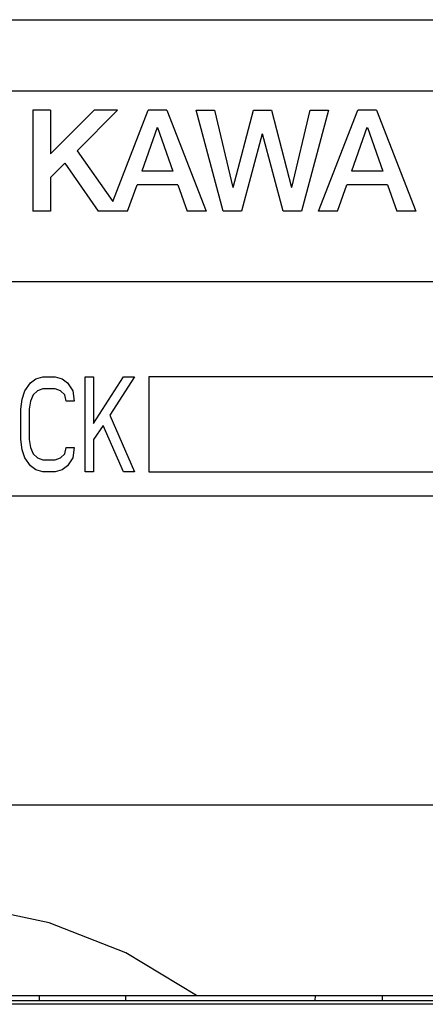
# Model space of a CAD drawing. Extents: x 147 to 2026, y 157 to 1386.
# Tile 21 of 30: x 1270 to 1278, y 995 to 1016. Entities that reach past the tile are written whole.
import ezdxf

# ---------------------------------------------------------------- set-up
doc = ezdxf.new("R2010")
doc.units = 0
doc.header["$LTSCALE"] = 115.5
doc.layers.add('ALL_CURVE', color=7, linetype='CONTINUOUS')
doc.layers.add('ALL_FEATURES', color=7, linetype='CONTINUOUS')

msp = doc.modelspace()

# ---------------------------------------------------------------- linework, layer by layer
at = {"layer": 'ALL_CURVE', "color": 4, "linetype": 'CONTINUOUS'}
for p, q in [((1297.5, 1014.5), (1260.5, 1014.5)), ((1260.5, 1010.5), (1278.5, 1010.5)), ((1270.016, 1008.372), (1270.131, 1008.457)), ((1270.131, 1008.457), (1270.275, 1008.5)), ((1270.275, 1008.5), (1270.534, 1008.5)), ((1270.534, 1008.5), (1270.678, 1008.457)), ((1270.678, 1008.457), (1270.793, 1008.372)), ((1271.166, 1006.5), (1271.166, 1008.5)), ((1271.166, 1008.5), (1271.339, 1008.5)), ((1271.339, 1007.521), (1271.971, 1008.5)), ((1271.339, 1008.5), (1271.339, 1007.521)), ((1272.201, 1008.5), (1271.684, 1007.691)), ((1271.971, 1008.5), (1272.201, 1008.5)), ((1272.5, 1008.5), (1272.5, 1006.5)), ((1278.5, 1008.5), (1272.5, 1008.5)), ((1269.901, 1008.202), (1270.016, 1008.372)), ((1270.275, 1008.245), (1270.16, 1008.202)), ((1270.534, 1008.245), (1270.275, 1008.245)), ((1270.649, 1008.202), (1270.534, 1008.245)), ((1270.793, 1008.372), (1270.907, 1008.202)), ((1269.815, 1007.819), (1269.844, 1008.032)), ((1269.844, 1008.032), (1269.901, 1008.202)), ((1270.074, 1008.117), (1270.016, 1007.989)), ((1270.16, 1008.202), (1270.074, 1008.117)), ((1270.735, 1008.117), (1270.649, 1008.202)), ((1270.764, 1007.989), (1270.735, 1008.117)), ((1270.907, 1008.202), (1270.936, 1007.989)), ((1269.815, 1007.181), (1269.815, 1007.819)), ((1270.016, 1007.989), (1269.987, 1007.819)), ((1269.987, 1007.819), (1269.987, 1007.181)), ((1270.936, 1007.989), (1270.764, 1007.989)), ((1271.684, 1007.691), (1272.201, 1006.5)), ((1271.54, 1007.479), (1271.339, 1007.181)), ((1271.971, 1006.5), (1271.54, 1007.479)), ((1269.844, 1006.968), (1269.815, 1007.181)), ((1269.987, 1007.181), (1270.016, 1007.011)), ((1270.016, 1007.011), (1270.074, 1006.883)), ((1270.735, 1006.883), (1270.764, 1007.011)), ((1270.764, 1007.011), (1270.936, 1007.011)), ((1270.936, 1007.011), (1270.907, 1006.798)), ((1271.339, 1007.181), (1271.339, 1006.5)), ((1269.901, 1006.798), (1269.844, 1006.968)), ((1270.016, 1006.628), (1269.901, 1006.798)), ((1270.074, 1006.883), (1270.16, 1006.798)), ((1270.16, 1006.798), (1270.275, 1006.755)), ((1270.534, 1006.755), (1270.649, 1006.798)), ((1270.649, 1006.798), (1270.735, 1006.883)), ((1270.907, 1006.798), (1270.793, 1006.628)), ((1270.131, 1006.543), (1270.016, 1006.628)), ((1270.275, 1006.755), (1270.534, 1006.755)), ((1270.793, 1006.628), (1270.678, 1006.543)), ((1270.275, 1006.5), (1270.131, 1006.543)), ((1270.534, 1006.5), (1270.275, 1006.5)), ((1270.678, 1006.543), (1270.534, 1006.5)), ((1271.339, 1006.5), (1271.166, 1006.5)), ((1272.201, 1006.5), (1271.971, 1006.5)), ((1272.5, 1006.5), (1278.5, 1006.5)), ((1260.5, 1006), (1278.5, 1006)), ((1278.5, 999.5), (1260.5, 999.5))]:
    msp.add_line(p, q, dxfattribs=at)
at = {"layer": 'ALL_FEATURES', "color": 7, "linetype": 'CONTINUOUS'}
for p, q in [((1244.3, 1016), (1298, 1016)), ((1270.067, 1014.1), (1270.067, 1011.975)), ((1270.439, 1014.1), (1270.067, 1014.1)), ((1271.352, 1014.1), (1270.439, 1013.181)), ((1270.439, 1014.1), (1270.439, 1013.181)), ((1271.845, 1014.1), (1270.993, 1013.243)), ((1271.845, 1014.1), (1271.352, 1014.1)), ((1271.741, 1012.181), (1272.482, 1014.1)), ((1272.879, 1014.1), (1272.482, 1014.1)), ((1272.879, 1014.1), (1273.7, 1011.975)), ((1274.059, 1011.975), (1273.496, 1014.1)), ((1273.496, 1014.1), (1273.877, 1014.1)), ((1273.877, 1014.1), (1274.263, 1012.475)), ((1274.27, 1012.475), (1274.693, 1014.1)), ((1274.693, 1014.1), (1275.072, 1014.1)), ((1275.072, 1014.1), (1275.495, 1012.475)), ((1275.502, 1012.476), (1275.888, 1014.1)), ((1276.27, 1014.1), (1275.703, 1011.975)), ((1275.888, 1014.1), (1276.27, 1014.1)), ((1276.062, 1011.975), (1276.883, 1014.1)), ((1277.279, 1014.1), (1276.883, 1014.1)), ((1277.279, 1014.1), (1278.1, 1011.975)), ((1272.677, 1013.733), (1272.354, 1012.821)), ((1272.684, 1013.733), (1273.006, 1012.821)), ((1277.077, 1013.733), (1276.754, 1012.821)), ((1277.085, 1013.733), (1277.406, 1012.821)), ((1274.88, 1013.6), (1274.443, 1011.975)), ((1275.317, 1011.975), (1274.886, 1013.6)), ((1270.993, 1013.243), (1271.741, 1012.181)), ((1270.74, 1012.988), (1270.439, 1012.685)), ((1270.74, 1012.988), (1271.439, 1011.975)), ((1273.006, 1012.821), (1272.354, 1012.821)), ((1277.406, 1012.821), (1276.754, 1012.821)), ((1270.439, 1012.685), (1270.439, 1011.975)), ((1272.055, 1011.975), (1272.252, 1012.534)), ((1273.107, 1012.534), (1272.252, 1012.534)), ((1273.107, 1012.534), (1273.304, 1011.975)), ((1276.455, 1011.975), (1276.653, 1012.534)), ((1277.507, 1012.534), (1276.653, 1012.534)), ((1277.507, 1012.534), (1277.704, 1011.975)), ((1270.439, 1011.975), (1270.067, 1011.975)), ((1272.055, 1011.975), (1271.439, 1011.975)), ((1273.7, 1011.975), (1273.304, 1011.975)), ((1274.443, 1011.975), (1274.059, 1011.975)), ((1275.703, 1011.975), (1275.317, 1011.975)), ((1276.455, 1011.975), (1276.062, 1011.975)), ((1278.1, 1011.975), (1277.704, 1011.975)), ((1259, 995.5), (1299, 995.5)), ((1270.2, 995.5), (1270.2, 995.4)), ((1272.007, 995.5), (1272.009, 995.388)), ((1275.991, 995.388), (1275.993, 995.5)), ((1277.4, 995.4), (1277.4, 995.5)), ((1294, 995.318), (1258.395, 995.318)), ((1287.977, 995.388), (1261.035, 995.388)), ((1270.2, 995.4), (1272.007, 995.4)), ((1275.993, 995.4), (1277.4, 995.4))]:
    msp.add_line(p, q, dxfattribs=at)
msp.add_lwpolyline([(1273.5, 995.5), (1272.019, 996.399), (1270.411, 997.027), (1268.724, 997.387), (1267.002, 997.5), (1265.279, 997.387), (1263.591, 997.027), (1261.981, 996.399), (1260.5, 995.5)], dxfattribs=at)

doc.saveas('drawing.dxf')
